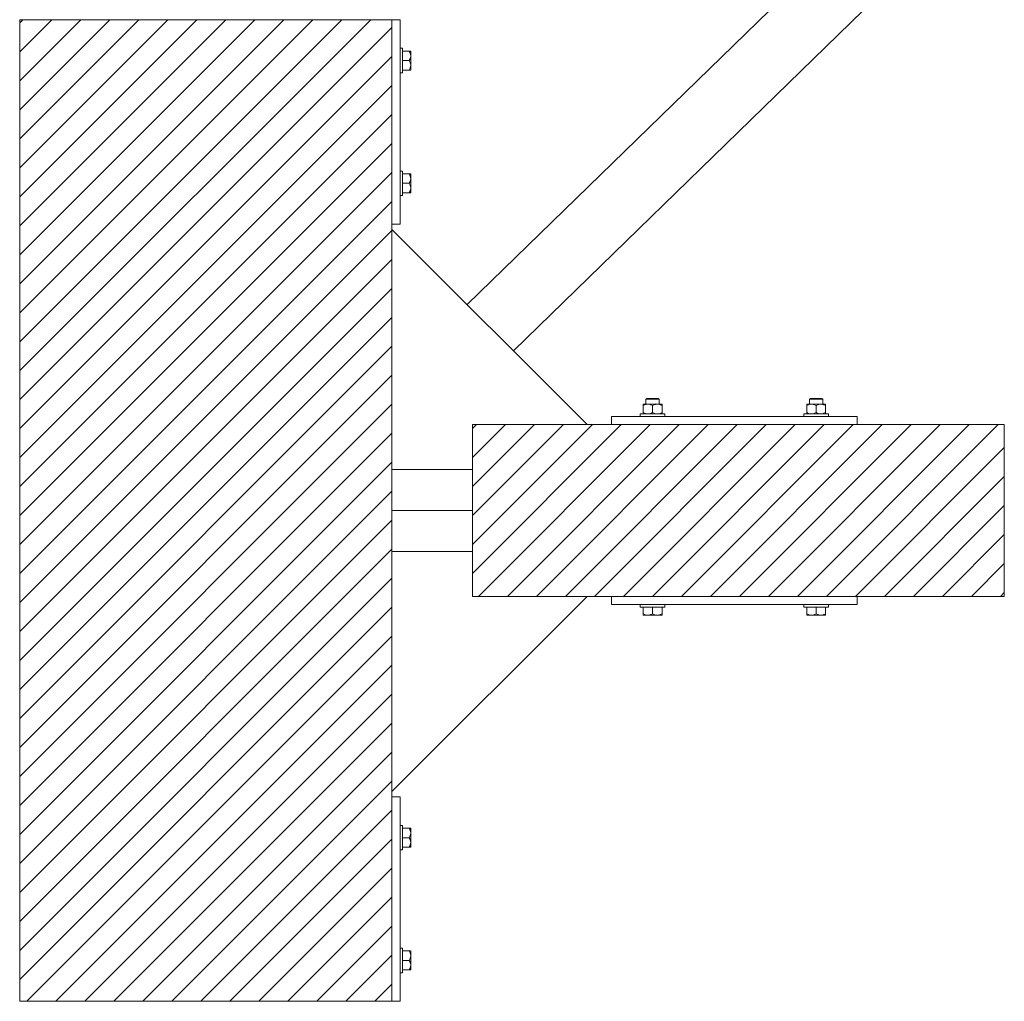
# Model space of a CAD drawing. Header units: millimetres. Extents: x 53746 to 116821, y -810352 to -765802.
# Tile 143 of 256: x 74002 to 75206, y -777202 to -776002. Entities that reach past the tile are written whole.
import ezdxf

# ---------------------------------------------------------------- set-up
doc = ezdxf.new("R2010")
doc.units = ezdxf.units.MM
doc.header["$MEASUREMENT"] = 0
for name, color, linetype, lineweight in [('Main Cradle Rails', 7, 'Continuous', 0), ('Side Cradle Blocks', 7, 'Continuous', 0), ('Side Cradle Stbd', 7, 'Continuous', 0)]:
    doc.layers.add(name, color=color, linetype=linetype, lineweight=lineweight)

# ---------------------------------------------------------------- blocks, each defined once
blk = doc.blocks.new('*U57')
at = {"linetype": 'Continuous', "lineweight": 0}
h = blk.add_hatch(dxfattribs=at)
h.set_pattern_fill('HATCH', color=30, style=0, pattern_type=2)
h.set_pattern_definition([(45, (-11091.560191, 11416.574461), (-17.71895608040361, 17.71895608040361), [])])
h.paths.add_polyline_path([(-10825.63512510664, 11130.74546686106), (-10825.63511628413, 11424.17921985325), (-10825.63511477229, 11474.4623253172), (-10825.63511326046, 11524.74543078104), (-10825.63510443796, 11818.17918377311), (-10825.63510424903, 11824.4623253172), (-10825.63509673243, 12074.4623253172), (-10832.20134374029, 12074.4623253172), (-10932.20134374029, 12074.4623253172), (-10956.64426368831, 12074.4623253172), (-10961.25765601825, 12074.4623253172), (-10968.70134621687, 12074.4623253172), (-10988.70134621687, 12074.4623253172), (-11118.70137063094, 12074.4623253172), (-11138.70137063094, 12074.4623253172), (-11174.63513281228, 12074.4623253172), (-11274.63513281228, 12074.4623253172), (-11280.63516889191, 12074.4623253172), (-11280.63516889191, 11824.4623253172), (-11280.63516889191, 11818.74539470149), (-11280.63516889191, 11524.74543078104), (-11280.63516889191, 11474.4623253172), (-11280.63516889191, 11424.17921985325), (-11280.63516889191, 11130.17925593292), (-11280.63516889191, 11124.4623253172), (-11280.63516889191, 10874.4623253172), (-11274.63513281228, 10874.4623253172), (-11174.63513281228, 10874.4623253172), (-11138.70137063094, 10874.4623253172), (-11118.70137063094, 10874.4623253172), (-10988.70134621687, 10874.4623253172), (-10968.70134621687, 10874.4623253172), (-10961.25765601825, 10874.4623253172), (-10956.64426368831, 10874.4623253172), (-10932.20134374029, 10874.4623253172), (-10832.20134374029, 10874.4623253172), (-10825.63513281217, 10874.4623253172), (-10825.63512529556, 11124.4623253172)])
h = blk.add_hatch(dxfattribs=at)
h.set_pattern_fill('HATCH', color=30, style=0, pattern_type=2)
h.set_pattern_definition([(45, (-10526.033546, 11464.233554), (-17.71895608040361, 17.71895608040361), [])])
h.paths.add_polyline_path([(-10557.05979100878, 11579.4623253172), (-10586.91827435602, 11579.4623253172), (-10727.05979100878, 11579.4623253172), (-10727.05979100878, 11524.74543078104), (-10727.05979100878, 11474.4623253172), (-10727.05979100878, 11424.17921985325), (-10727.05979100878, 11369.4623253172), (-10586.91827435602, 11369.4623253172), (-10557.05979100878, 11369.4623253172), (-10257.05979100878, 11369.4623253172), (-10077.05979100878, 11369.4623253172), (-10077.05979100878, 11374.4623253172), (-10077.05979100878, 11474.4623253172), (-10077.05979100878, 11574.4623253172), (-10077.05979100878, 11579.4623253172), (-10257.05979100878, 11579.4623253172)])
at = {"color": 30, "linetype": 'Continuous', "lineweight": 0, "flags": 128}
blk.add_lwpolyline([(-11280.63516889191, 10874.4623253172), (-11274.63513281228, 10874.4623253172), (-11174.63513281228, 10874.4623253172), (-11138.70137063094, 10874.4623253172), (-11118.70137063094, 10874.4623253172), (-10988.70134621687, 10874.4623253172), (-10968.70134621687, 10874.4623253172), (-10961.25765601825, 10874.4623253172), (-10956.64426368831, 10874.4623253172), (-10932.20134374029, 10874.4623253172), (-10832.20134374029, 10874.4623253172), (-10825.63513281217, 10874.4623253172), (-10825.63512529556, 11124.4623253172), (-10825.63512510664, 11130.74546686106), (-10825.63512510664, 11130.74546686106), (-10825.63511628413, 11424.17921985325), (-10825.63511477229, 11474.4623253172), (-10825.63511326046, 11524.74543078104), (-10825.63510443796, 11818.17918377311), (-10825.63510424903, 11824.4623253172), (-10825.63509673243, 12074.4623253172), (-10832.20134374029, 12074.4623253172), (-10932.20134374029, 12074.4623253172), (-10956.64426368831, 12074.4623253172), (-10961.25765601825, 12074.4623253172), (-10968.70134621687, 12074.4623253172), (-10988.70134621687, 12074.4623253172), (-11118.70137063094, 12074.4623253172), (-11138.70137063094, 12074.4623253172), (-11174.63513281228, 12074.4623253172), (-11274.63513281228, 12074.4623253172), (-11280.63516889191, 12074.4623253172)], dxfattribs=at)
blk.add_lwpolyline([(-10557.05979100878, 11579.4623253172), (-10586.91827435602, 11579.4623253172), (-10727.05979100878, 11579.4623253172), (-10727.05979100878, 11524.74543078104), (-10727.05979100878, 11474.4623253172), (-10727.05979100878, 11424.17921985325), (-10727.05979100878, 11369.4623253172), (-10586.91827435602, 11369.4623253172), (-10557.05979100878, 11369.4623253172), (-10257.05979100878, 11369.4623253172), (-10077.05979100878, 11369.4623253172), (-10077.05979100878, 11374.4623253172), (-10077.05979100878, 11474.4623253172), (-10077.05979100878, 11574.4623253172), (-10077.05979100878, 11579.4623253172), (-10257.05979100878, 11579.4623253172), (-10557.05979100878, 11579.4623253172)], close=True, dxfattribs=at)
at = {"layer": 'Side Cradle Blocks', "color": 7, "linetype": 'Continuous', "lineweight": 0}
for p, q in [((-11280.63513281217, 12074.4623253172), (-10825.63513281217, 12074.4623253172)), ((-11280.63513281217, 10874.4623253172), (-11280.63513281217, 12074.4623253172)), ((-10825.63513281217, 12074.4623253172), (-10825.63513281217, 10874.4623253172)), ((-10825.63509673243, 12074.4623253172), (-10815.63513281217, 12074.4623253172)), ((-10815.63513281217, 12074.4623253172), (-10815.63513281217, 11824.4623253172)), ((-10804.42704303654, 12036.04541509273), (-10812.63509673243, 12036.04541509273)), ((-10803.41827642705, 12036.04541509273), (-10804.42704303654, 12036.04541509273)), ((-10803.44365861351, 12033.90906638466), (-10804.42704303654, 12036.04541509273)), ((-10812.63513281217, 12018.7220738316), (-10812.63513281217, 12024.4623253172)), ((-10804.42704303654, 12024.4623253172), (-10812.63509210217, 12024.4623253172)), ((-10804.42704303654, 12024.4623253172), (-10803.38525810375, 12026.62036840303)), ((-10803.44365861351, 12022.32597660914), (-10804.42704303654, 12024.4623253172)), ((-10802.63549360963, 12035.46337878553), (-10802.63513330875, 12035.35529165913)), ((-10802.63549360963, 12035.13861319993), (-10802.63513289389, 12035.35509363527)), ((-10802.63513336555, 12033.31968444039), (-10802.63549360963, 12033.19649258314)), ((-10802.63549360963, 12027.52949262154), (-10802.63513292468, 12030.25302060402)), ((-10802.63513281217, 12030.25387020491), (-10802.63513281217, 12033.31987367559)), ((-10812.63509673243, 12012.87923554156), (-10804.42704303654, 12012.87923554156)), ((-10804.42704303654, 12012.87923554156), (-10803.38525810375, 12015.03727862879)), ((-10802.87592780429, 12012.87923554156), (-10802.63513281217, 12012.87923554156)), ((-10802.63513286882, 12018.67120820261), (-10802.63549360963, 12021.39515801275)), ((-10802.63513318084, 12013.56939735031), (-10802.63549360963, 12013.46127184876)), ((-10802.63513281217, 12018.67078042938), (-10802.63513281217, 12022.42705630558)), ((-10802.63513281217, 12012.87923554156), (-10802.63513281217, 12013.56950794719)), ((-10812.63513281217, 11880.20257680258), (-10812.63513281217, 11874.4623253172)), ((-10812.63509673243, 11886.04541509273), (-10804.42704303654, 11886.04541509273)), ((-10804.42704303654, 11886.04541509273), (-10803.38525810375, 11883.88737200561)), ((-10802.87592780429, 11886.04541509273), (-10802.63513281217, 11886.04541509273)), ((-10802.63549360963, 11885.46337878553), (-10802.63513318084, 11885.35525328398)), ((-10802.63549360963, 11877.52949262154), (-10802.63513286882, 11880.25344243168)), ((-10802.63513281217, 11886.04541509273), (-10802.63513281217, 11885.3551426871)), ((-10802.63513281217, 11880.25387020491), (-10802.63513281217, 11876.49759432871)), ((-10804.42704303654, 11874.4623253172), (-10812.63509210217, 11874.4623253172)), ((-10803.44365861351, 11876.59867402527), (-10804.42704303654, 11874.4623253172)), ((-10804.42704303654, 11874.4623253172), (-10803.38525810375, 11872.30428223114)), ((-10802.63513292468, 11868.67163003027), (-10802.63549360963, 11871.39515801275)), ((-10802.63513281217, 11868.67078042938), (-10802.63513281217, 11865.60477695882)), ((-10804.42704303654, 11862.87923554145), (-10812.63509673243, 11862.87923554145)), ((-10803.44365861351, 11865.01558424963), (-10804.42704303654, 11862.87923554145)), ((-10803.41827642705, 11862.87923554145), (-10804.42704303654, 11862.87923554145)), ((-10802.63549360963, 11865.72815805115), (-10802.63513336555, 11865.6049661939)), ((-10802.63513289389, 11863.56955699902), (-10802.63549360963, 11863.78603743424)), ((-10802.63549360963, 11863.46127184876), (-10802.63513330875, 11863.56935897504)), ((-10815.63513281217, 11824.4623253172), (-10825.63509673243, 11824.4623253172)), ((-10518.64288078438, 11604.42016776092), (-10518.64288078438, 11604.24541456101)), ((-10518.64288078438, 11602.62825753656), (-10516.50653207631, 11603.61164195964)), ((-10518.64288078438, 11602.62825753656), (-10518.64288078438, 11594.25423554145)), ((-10517.95275735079, 11604.42016726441), (-10518.06084447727, 11604.41980696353)), ((-10512.85133589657, 11604.42016776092), (-10515.91733936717, 11604.42016776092)), ((-10515.10814967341, 11604.41980696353), (-10515.05982708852, 11604.41983348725)), ((-10512.85133589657, 11604.42016776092), (-10509.09506002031, 11604.42016776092)), ((-10509.35980716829, 11603.73857928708), (-10511.37507369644, 11604.29540680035)), ((-10507.05979100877, 11602.62825753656), (-10504.92344230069, 11603.61164195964)), ((-10507.05979100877, 11594.25423554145), (-10507.05979100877, 11602.62825753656)), ((-10502.11004354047, 11611.4623253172), (-10504.38100698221, 11611.4623253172)), ((-10501.40293675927, 11610.4623253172), (-10503.99832354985, 11610.4623253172)), ((-10501.26824612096, 11604.42016776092), (-10498.20224265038, 11604.42016776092)), ((-10497.7767173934, 11603.73857928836), (-10499.79198392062, 11604.29540680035)), ((-10499.01143234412, 11604.41980696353), (-10499.05975492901, 11604.41983348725)), ((-10496.05873754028, 11604.41980696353), (-10496.16686304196, 11604.42016739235)), ((-10495.47670123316, 11603.63702414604), (-10495.47670123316, 11603.67535642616)), ((-10495.47670123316, 11603.63702414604), (-10495.47670123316, 11602.62825753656)), ((-10495.47670123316, 11594.25423554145), (-10495.47670123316, 11602.62825753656)), ((-10318.64288078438, 11603.63702414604), (-10318.64288078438, 11603.67535642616)), ((-10318.64288078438, 11602.62825753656), (-10318.64288078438, 11603.63702414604)), ((-10318.64288078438, 11594.25423554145), (-10318.64288078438, 11602.62825753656)), ((-10318.06084447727, 11604.41980696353), (-10317.95271897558, 11604.42016739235)), ((-10316.34286462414, 11603.73857928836), (-10314.32759809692, 11604.29540680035)), ((-10312.85133589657, 11604.42016776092), (-10315.91733936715, 11604.42016776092)), ((-10315.05982708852, 11604.41983348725), (-10315.10814967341, 11604.41980696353)), ((-10312.71664525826, 11610.4623253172), (-10310.1212584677, 11610.4623253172)), ((-10312.00953847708, 11611.4623253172), (-10309.73857503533, 11611.4623253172)), ((-10307.05979100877, 11602.62825753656), (-10309.19613971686, 11603.61164195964)), ((-10307.05979100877, 11594.25423554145), (-10307.05979100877, 11602.62825753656)), ((-10301.26824612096, 11604.42016776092), (-10305.02452199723, 11604.42016776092)), ((-10304.75977484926, 11603.73857928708), (-10302.74450832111, 11604.29540680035)), ((-10301.26824612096, 11604.42016776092), (-10298.20224265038, 11604.42016776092)), ((-10299.05975492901, 11604.41983348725), (-10299.01143234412, 11604.41980696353)), ((-10295.47670123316, 11602.62825753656), (-10297.61304994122, 11603.61164195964)), ((-10296.05873754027, 11604.41980696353), (-10296.16682466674, 11604.42016726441)), ((-10295.47670123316, 11604.42016776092), (-10295.47670123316, 11604.24541456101)), ((-10295.47670123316, 11602.62825753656), (-10295.47670123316, 11594.25423554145)), ((-10518.64288078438, 11593.24546893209), (-10518.64288078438, 11594.25423554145)), ((-10517.96343198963, 11592.46236139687), (-10518.06084447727, 11592.4626861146)), ((-10515.10814967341, 11592.4626861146), (-10515.05982708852, 11592.46265959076)), ((-10514.80927257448, 11592.68090167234), (-10512.85165908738, 11592.46236139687)), ((-10509.21783409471, 11593.21245060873), (-10507.05979100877, 11594.25423554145)), ((-10503.22618279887, 11592.68090167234), (-10501.26856931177, 11592.46236139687)), ((-10499.05975492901, 11592.46265959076), (-10499.01143234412, 11592.4626861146)), ((-10497.63474432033, 11593.21245060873), (-10495.47670123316, 11594.25423554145)), ((-10496.05873754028, 11592.4626861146), (-10496.15615002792, 11592.46236139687)), ((-10495.47670123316, 11592.70312030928), (-10495.47670123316, 11592.46236139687)), ((-10316.48483769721, 11593.21245060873), (-10318.64288078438, 11594.25423554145)), ((-10318.64288078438, 11592.70312030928), (-10318.64288078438, 11592.46236139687)), ((-10318.06084447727, 11592.4626861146), (-10317.96343198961, 11592.46236139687)), ((-10315.10814967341, 11592.4626861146), (-10315.05982708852, 11592.46265959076)), ((-10310.89339921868, 11592.68090167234), (-10312.85101270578, 11592.46236139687)), ((-10304.90174792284, 11593.21245060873), (-10307.05979100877, 11594.25423554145)), ((-10299.31030944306, 11592.68090167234), (-10301.26792293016, 11592.46236139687)), ((-10299.05975492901, 11592.46265959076), (-10299.01143234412, 11592.4626861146)), ((-10296.05873754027, 11592.4626861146), (-10296.15615002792, 11592.46236139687)), ((-10295.47670123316, 11593.24546893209), (-10295.47670123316, 11594.25423554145)), ((-10727.05979100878, 11369.4623253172), (-10727.05979100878, 11579.4623253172)), ((-10727.05979100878, 11579.4623253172), (-10077.05979100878, 11579.4623253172)), ((-10557.05979100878, 11579.46236139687), (-10557.05979100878, 11589.4623253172)), ((-10557.05979100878, 11589.4623253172), (-10257.05979100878, 11589.4623253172)), ((-10257.05979100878, 11589.4623253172), (-10257.05979100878, 11579.46236139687)), ((-10077.05979100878, 11579.4623253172), (-10077.05979100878, 11369.4623253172)), ((-10077.05979100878, 11369.4623253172), (-10727.05979100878, 11369.4623253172)), ((-10557.05979100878, 11369.4622892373), (-10557.05979100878, 11359.4623253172)), ((-10257.05979100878, 11359.4623253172), (-10257.05979100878, 11369.4622892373)), ((-10557.05979100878, 11359.4623253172), (-10257.05979100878, 11359.4623253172)), ((-10518.64288078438, 11348.25423554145), (-10518.64288078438, 11356.4622892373)), ((-10501.31953952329, 11356.4623253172), (-10507.05979100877, 11356.4623253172)), ((-10507.05979100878, 11348.25423554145), (-10507.05979100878, 11356.46228460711)), ((-10495.47670123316, 11356.4622892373), (-10495.47670123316, 11348.25423554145)), ((-10318.64288078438, 11356.4622892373), (-10318.64288078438, 11348.25423554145)), ((-10312.80004249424, 11356.4623253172), (-10307.05979100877, 11356.4623253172)), ((-10307.05979100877, 11348.25423554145), (-10307.05979100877, 11356.46228460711)), ((-10295.47670123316, 11348.25423554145), (-10295.47670123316, 11356.4622892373)), ((-10518.64288078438, 11347.24546893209), (-10518.64288078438, 11348.25423554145)), ((-10516.50653207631, 11347.27085111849), (-10518.64288078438, 11348.25423554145)), ((-10518.06084447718, 11346.4626861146), (-10517.95275735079, 11346.46232581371)), ((-10517.95255932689, 11346.46232539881), (-10517.73607889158, 11346.4626861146)), ((-10512.85133589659, 11346.4623253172), (-10515.91733936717, 11346.4623253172)), ((-10515.79395827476, 11346.4626861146), (-10515.91715013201, 11346.46232587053)), ((-10512.85048629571, 11346.46232542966), (-10510.12695831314, 11346.4626861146)), ((-10507.05979100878, 11348.25423554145), (-10509.21783409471, 11347.21245060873)), ((-10504.92344230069, 11347.27085111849), (-10507.05979100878, 11348.25423554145)), ((-10501.26824612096, 11346.4623253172), (-10505.02452199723, 11346.4623253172)), ((-10503.9926237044, 11346.4626861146), (-10501.26867389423, 11346.46232537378)), ((-10495.47670123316, 11348.25423554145), (-10497.63474432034, 11347.21245060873)), ((-10495.47670123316, 11346.4623253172), (-10496.16697363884, 11346.4623253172)), ((-10496.05873754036, 11346.4626861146), (-10496.16686304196, 11346.46232568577)), ((-10495.47670123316, 11346.70312030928), (-10495.47670123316, 11346.4623253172)), ((-10318.64288078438, 11348.25423554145), (-10316.48483769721, 11347.21245060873)), ((-10318.64288078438, 11346.70312030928), (-10318.64288078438, 11346.4623253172)), ((-10318.64288078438, 11346.4623253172), (-10317.95260837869, 11346.4623253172)), ((-10317.95271897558, 11346.46232568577), (-10318.06084447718, 11346.4626861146)), ((-10312.85133589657, 11346.4623253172), (-10309.09506002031, 11346.4623253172)), ((-10312.85090812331, 11346.46232537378), (-10310.12695831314, 11346.4626861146)), ((-10309.19613971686, 11347.27085111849), (-10307.05979100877, 11348.25423554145)), ((-10307.05979100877, 11348.25423554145), (-10304.90174792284, 11347.21245060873)), ((-10303.9926237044, 11346.4626861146), (-10301.26909572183, 11346.46232542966)), ((-10301.26824612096, 11346.4623253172), (-10298.20224265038, 11346.4623253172)), ((-10298.20243188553, 11346.46232587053), (-10298.32562374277, 11346.4626861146)), ((-10297.61304994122, 11347.27085111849), (-10295.47670123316, 11348.25423554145)), ((-10296.38350312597, 11346.4626861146), (-10296.16702269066, 11346.46232539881)), ((-10296.05873754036, 11346.4626861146), (-10296.16682466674, 11346.46232581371)), ((-10295.47670123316, 11347.24546893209), (-10295.47670123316, 11348.25423554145)), ((-10815.63513281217, 11124.4623253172), (-10825.63509673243, 11124.4623253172)), ((-10815.63513281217, 10874.4623253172), (-10815.63513281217, 11124.4623253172)), ((-10804.42704303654, 11086.04541509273), (-10812.63509673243, 11086.04541509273)), ((-10803.41827642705, 11086.04541509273), (-10804.42704303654, 11086.04541509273)), ((-10803.44365861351, 11083.90906638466), (-10804.42704303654, 11086.04541509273)), ((-10802.63549360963, 11085.46337878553), (-10802.63513330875, 11085.35529165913)), ((-10802.63549360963, 11085.13861319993), (-10802.63513289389, 11085.35509363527)), ((-10812.63513281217, 11068.7220738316), (-10812.63513281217, 11074.4623253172)), ((-10804.42704303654, 11074.4623253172), (-10812.63509210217, 11074.4623253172)), ((-10804.42704303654, 11074.4623253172), (-10803.38525810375, 11076.62036840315)), ((-10803.44365861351, 11072.32597660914), (-10804.42704303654, 11074.4623253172)), ((-10802.63513336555, 11083.31968444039), (-10802.63549360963, 11083.19649258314)), ((-10802.63549360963, 11077.52949262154), (-10802.63513292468, 11080.25302060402)), ((-10802.63513281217, 11080.25387020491), (-10802.63513281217, 11083.31987367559)), ((-10812.63509673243, 11062.87923554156), (-10804.42704303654, 11062.87923554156)), ((-10804.42704303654, 11062.87923554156), (-10803.38525810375, 11065.03727862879)), ((-10802.87592780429, 11062.87923554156), (-10802.63513281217, 11062.87923554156)), ((-10802.63513286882, 11068.67120820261), (-10802.63549360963, 11071.39515801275)), ((-10802.63513318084, 11063.56939735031), (-10802.63549360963, 11063.46127184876)), ((-10802.63513281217, 11068.67078042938), (-10802.63513281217, 11072.42705630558)), ((-10802.63513281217, 11062.87923554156), (-10802.63513281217, 11063.56950794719)), ((-10812.63513281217, 10930.20257680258), (-10812.63513281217, 10924.4623253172)), ((-10812.63509673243, 10936.04541509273), (-10804.42704303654, 10936.04541509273)), ((-10804.42704303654, 10936.04541509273), (-10803.38525810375, 10933.88737200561)), ((-10802.87592780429, 10936.04541509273), (-10802.63513281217, 10936.04541509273)), ((-10802.63549360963, 10935.46337878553), (-10802.63513318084, 10935.35525328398)), ((-10802.63549360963, 10927.52949262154), (-10802.63513286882, 10930.25344243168)), ((-10802.63513281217, 10936.04541509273), (-10802.63513281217, 10935.3551426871)), ((-10802.63513281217, 10930.25387020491), (-10802.63513281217, 10926.49759432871)), ((-10804.42704303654, 10924.4623253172), (-10812.63509210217, 10924.4623253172)), ((-10803.44365861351, 10926.59867402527), (-10804.42704303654, 10924.4623253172)), ((-10804.42704303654, 10924.4623253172), (-10803.38525810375, 10922.30428223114)), ((-10802.63513292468, 10918.67163003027), (-10802.63549360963, 10921.39515801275)), ((-10802.63513281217, 10918.67078042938), (-10802.63513281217, 10915.60477695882)), ((-10804.42704303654, 10912.87923554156), (-10812.63509673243, 10912.87923554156)), ((-10803.44365861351, 10915.01558424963), (-10804.42704303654, 10912.87923554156)), ((-10803.41827642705, 10912.87923554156), (-10804.42704303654, 10912.87923554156)), ((-10802.63549360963, 10915.72815805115), (-10802.63513336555, 10915.6049661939)), ((-10802.63513289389, 10913.56955699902), (-10802.63549360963, 10913.78603743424)), ((-10802.63549360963, 10913.46127184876), (-10802.63513330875, 10913.56935897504)), ((-10825.63513281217, 10874.4623253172), (-11280.63513281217, 10874.4623253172)), ((-10825.63509673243, 10874.4623253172), (-10815.63513281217, 10874.4623253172))]:
    blk.add_line(p, q, dxfattribs=at)
at = {"layer": 'Side Cradle Blocks', "color": 7, "linetype": 'Continuous', "lineweight": 0, "flags": 128}
for points in [[(-10815.63509673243, 12039.4623253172), (-10812.63513281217, 12039.4623253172), (-10812.63513281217, 12038.32051830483), (-10812.63513281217, 12035.06892703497), (-10812.63513281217, 12030.20257680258), (-10812.63513281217, 12024.4623253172)], [(-10802.63513281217, 12033.31987367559), (-10802.63513281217, 12035.3551426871), (-10802.63513281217, 12036.04541509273), (-10802.80988601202, 12036.04541509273), (-10803.38206449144, 12036.04541509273), (-10803.41827642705, 12036.04541509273)], [(-10803.38525810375, 12026.62036840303), (-10803.31672128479, 12026.76234147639), (-10802.75989377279, 12028.77760800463), (-10802.66676259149, 12029.51204395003), (-10802.63513281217, 12030.25387020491), (-10802.85370916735, 12032.21180688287), (-10803.14196831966, 12033.25366077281), (-10803.44365861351, 12033.90906638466)], [(-10802.63513281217, 12022.42705630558), (-10802.63513281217, 12026.49759432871), (-10802.63513281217, 12030.25387020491)], [(-10812.63513281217, 12018.7220738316), (-10812.63513281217, 12013.85572359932), (-10812.63513281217, 12010.60413232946), (-10812.63513281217, 12009.4623253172), (-10815.63509673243, 12009.4623253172)], [(-10804.42704303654, 12012.87923554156), (-10803.41827642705, 12012.87923554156), (-10803.37994414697, 12012.87923554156), (-10802.87592780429, 12012.87923554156)], [(-10803.38525810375, 12015.03727862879), (-10803.31672128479, 12015.17925170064), (-10802.75989377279, 12017.19451822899), (-10802.66676259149, 12017.92895417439), (-10802.63513281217, 12018.67078042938), (-10802.85370916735, 12020.62871710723), (-10803.14196831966, 12021.67057099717), (-10803.44365861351, 12022.32597660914)], [(-10802.63513281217, 12013.56950794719), (-10802.63513281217, 12015.60477695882), (-10802.63513281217, 12018.67078042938), (-10802.6351328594, 12018.67113712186)], [(-10815.63509673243, 11889.4623253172), (-10812.63513281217, 11889.4623253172), (-10812.63513281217, 11888.32051830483), (-10812.63513281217, 11885.06892703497), (-10812.63513281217, 11880.20257680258)], [(-10802.87592780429, 11886.04541509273), (-10803.37994414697, 11886.04541509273), (-10803.41827642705, 11886.04541509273), (-10804.42704303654, 11886.04541509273)], [(-10803.44365861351, 11876.59867402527), (-10803.14196831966, 11877.254079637), (-10802.85370916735, 11878.29593352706), (-10802.63513281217, 11880.25387020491), (-10802.66676259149, 11880.9956964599), (-10802.75989377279, 11881.7301324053), (-10803.31672128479, 11883.74539893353), (-10803.38525810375, 11883.88737200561)], [(-10802.6351328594, 11880.25351351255), (-10802.63513281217, 11880.25387020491), (-10802.63513281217, 11883.31987367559), (-10802.63513281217, 11885.3551426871)], [(-10812.63513281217, 11874.4623253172), (-10812.63513281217, 11868.7220738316), (-10812.63513281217, 11863.85572359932), (-10812.63513281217, 11860.60413232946), (-10812.63513281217, 11859.4623253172), (-10815.63509673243, 11859.4623253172)], [(-10803.44365861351, 11865.01558424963), (-10803.14196831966, 11865.67098986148), (-10802.85370916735, 11866.71284375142), (-10802.63513281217, 11868.67078042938), (-10802.66676259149, 11869.41260668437), (-10802.75989377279, 11870.14704262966), (-10803.31672128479, 11872.16230915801), (-10803.38525810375, 11872.30428223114)], [(-10802.63513281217, 11868.67078042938), (-10802.63513281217, 11872.42705630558), (-10802.63513281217, 11876.49759432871)], [(-10803.41827642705, 11862.87923554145), (-10803.38206449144, 11862.87923554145), (-10802.80988601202, 11862.87923554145), (-10802.63513281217, 11862.87923554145), (-10802.63513281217, 11863.56950794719), (-10802.63513281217, 11865.60477695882)], [(-10518.64288078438, 11604.42016776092), (-10517.95260837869, 11604.42016776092), (-10515.91733936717, 11604.42016776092)], [(-10518.64288078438, 11602.62825753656), (-10518.64288078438, 11603.63702414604), (-10518.64288078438, 11603.67323608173), (-10518.64288078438, 11604.24541456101)], [(-10516.50653207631, 11603.61164195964), (-10515.85112646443, 11603.91333225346), (-10514.80927257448, 11604.20159140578), (-10512.85133589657, 11604.42016776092), (-10512.10950964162, 11604.38853798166), (-10511.37507369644, 11604.29540680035)], [(-10515.05979100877, 11604.42020384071), (-10515.05979100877, 11610.4623253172), (-10514.05979100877, 11611.4623253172), (-10513.52694773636, 11611.4623253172), (-10512.00953847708, 11611.4623253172), (-10509.73857503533, 11611.4623253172), (-10507.05979100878, 11611.4623253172), (-10504.38100698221, 11611.4623253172)], [(-10515.05979100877, 11610.4623253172), (-10514.45082726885, 11610.4623253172), (-10512.71664525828, 11610.4623253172), (-10510.1212584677, 11610.4623253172), (-10507.05979100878, 11610.4623253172), (-10503.99832354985, 11610.4623253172)], [(-10509.35980716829, 11603.73857928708), (-10509.21783409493, 11603.670042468), (-10507.05979100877, 11602.62825753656)], [(-10501.26824612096, 11604.42016776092), (-10505.02452199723, 11604.42016776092), (-10509.09506002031, 11604.42016776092)], [(-10504.92344230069, 11603.61164195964), (-10504.26803668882, 11603.91333225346), (-10503.22618279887, 11604.20159140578), (-10501.26824612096, 11604.42016776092), (-10500.52641986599, 11604.38853798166), (-10499.79198392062, 11604.29540680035)], [(-10502.11004354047, 11611.4623253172), (-10500.59263428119, 11611.4623253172), (-10500.05979100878, 11611.4623253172), (-10499.05979100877, 11610.4623253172), (-10499.05979100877, 11604.42020384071)], [(-10501.40293675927, 11610.4623253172), (-10499.66875474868, 11610.4623253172), (-10499.05979100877, 11610.4623253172)], [(-10498.20224265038, 11604.42016776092), (-10496.16697363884, 11604.42016776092), (-10495.47670123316, 11604.42016776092), (-10495.47670123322, 11604.17937276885), (-10495.47670123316, 11603.67535642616)], [(-10497.7767173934, 11603.73857928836), (-10497.63474432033, 11603.6700424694), (-10495.47670123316, 11602.62825753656)], [(-10318.64288078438, 11603.67535642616), (-10318.64288078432, 11604.17937276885), (-10318.64288078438, 11604.42016776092), (-10317.95260837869, 11604.42016776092), (-10315.91733936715, 11604.42016776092)], [(-10318.64288078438, 11602.62825753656), (-10316.48483769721, 11603.6700424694), (-10316.34286462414, 11603.73857928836)], [(-10315.05979100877, 11604.42020384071), (-10315.05979100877, 11610.4623253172), (-10314.05979100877, 11611.4623253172), (-10313.52694773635, 11611.4623253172), (-10312.00953847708, 11611.4623253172)], [(-10315.05979100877, 11610.4623253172), (-10314.45082726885, 11610.4623253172), (-10312.71664525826, 11610.4623253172)], [(-10314.32759809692, 11604.29540680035), (-10313.59316215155, 11604.38853798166), (-10312.85133589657, 11604.42016776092), (-10310.89339921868, 11604.20159140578), (-10309.85154532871, 11603.91333225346), (-10309.19613971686, 11603.61164195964)], [(-10305.02452199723, 11604.42016776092), (-10309.09506002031, 11604.42016776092), (-10312.85133589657, 11604.42016776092)], [(-10310.1212584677, 11610.4623253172), (-10307.05979100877, 11610.4623253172), (-10303.99832354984, 11610.4623253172), (-10301.40293675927, 11610.4623253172), (-10299.66875474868, 11610.4623253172), (-10299.05979100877, 11610.4623253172)], [(-10309.73857503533, 11611.4623253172), (-10307.05979100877, 11611.4623253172), (-10304.38100698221, 11611.4623253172), (-10302.11004354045, 11611.4623253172), (-10300.59263428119, 11611.4623253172), (-10300.05979100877, 11611.4623253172), (-10299.05979100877, 11610.4623253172), (-10299.05979100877, 11604.42020384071)], [(-10307.05979100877, 11602.62825753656), (-10304.9017479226, 11603.670042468), (-10304.75977484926, 11603.73857928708)], [(-10302.74450832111, 11604.29540680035), (-10302.01007237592, 11604.38853798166), (-10301.26824612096, 11604.42016776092), (-10299.31030944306, 11604.20159140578), (-10298.2684555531, 11603.91333225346), (-10297.61304994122, 11603.61164195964)], [(-10298.20224265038, 11604.42016776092), (-10296.16697363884, 11604.42016776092), (-10295.47670123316, 11604.42016776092)], [(-10295.47670123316, 11604.24541456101), (-10295.47670123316, 11603.67323608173), (-10295.47670123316, 11603.63702414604), (-10295.47670123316, 11602.62825753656)], [(-10522.05979100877, 11589.46236139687), (-10522.05979100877, 11592.4623253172), (-10520.91798399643, 11592.4623253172), (-10517.66639272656, 11592.4623253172), (-10512.80004249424, 11592.4623253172), (-10507.05979100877, 11592.4623253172), (-10501.31953952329, 11592.4623253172), (-10496.45318929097, 11592.4623253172), (-10493.2015980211, 11592.4623253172), (-10492.05979100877, 11592.4623253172), (-10492.05979100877, 11589.46236139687)], [(-10514.80927257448, 11592.68090167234), (-10515.85112646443, 11592.96916082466), (-10516.50653207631, 11593.27085111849), (-10518.64288078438, 11594.25423554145)], [(-10518.64288078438, 11593.24546893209), (-10518.64288078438, 11593.2092569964), (-10518.64288078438, 11592.637078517), (-10518.64288078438, 11592.46236139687)], [(-10509.21783409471, 11593.21245060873), (-10509.35980716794, 11593.14391378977), (-10511.37507369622, 11592.58708627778), (-10512.10950964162, 11592.49395509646), (-10512.85048970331, 11592.46236139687)], [(-10503.22618279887, 11592.68090167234), (-10504.26803668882, 11592.96916082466), (-10504.92344230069, 11593.27085111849), (-10507.05979100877, 11594.25423554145)], [(-10497.63474432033, 11593.21245060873), (-10497.77671739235, 11593.14391378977), (-10499.79198392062, 11592.58708627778), (-10500.52641986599, 11592.49395509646), (-10501.26739992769, 11592.46236139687)], [(-10495.47670123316, 11592.70312030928), (-10495.47670123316, 11593.20713665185), (-10495.47670123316, 11593.24546893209), (-10495.47670123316, 11594.25423554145)], [(-10322.05979100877, 11589.46236139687), (-10322.05979100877, 11592.4623253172), (-10320.91798399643, 11592.4623253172), (-10317.66639272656, 11592.4623253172), (-10312.80004249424, 11592.4623253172), (-10307.05979100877, 11592.4623253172), (-10301.31953952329, 11592.4623253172), (-10296.45318929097, 11592.4623253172), (-10293.2015980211, 11592.4623253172), (-10292.05979100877, 11592.4623253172), (-10292.05979100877, 11589.46236139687)], [(-10318.64288078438, 11594.25423554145), (-10318.64288078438, 11593.24546893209), (-10318.64288078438, 11593.20713665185), (-10318.64288078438, 11592.70312030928)], [(-10312.85218208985, 11592.46236139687), (-10313.59316215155, 11592.49395509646), (-10314.32759809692, 11592.58708627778), (-10316.3428646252, 11593.14391378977), (-10316.48483769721, 11593.21245060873)], [(-10307.05979100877, 11594.25423554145), (-10309.19613971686, 11593.27085111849), (-10309.85154532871, 11592.96916082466), (-10310.89339921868, 11592.68090167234)], [(-10301.26909231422, 11592.46236139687), (-10302.01007237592, 11592.49395509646), (-10302.74450832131, 11592.58708627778), (-10304.75977484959, 11593.14391378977), (-10304.90174792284, 11593.21245060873)], [(-10295.47670123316, 11594.25423554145), (-10297.61304994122, 11593.27085111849), (-10298.2684555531, 11592.96916082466), (-10299.31030944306, 11592.68090167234)], [(-10295.47670123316, 11592.46236139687), (-10295.47670123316, 11592.637078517), (-10295.47670123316, 11593.2092569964), (-10295.47670123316, 11593.24546893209)], [(-10507.05979100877, 11356.4623253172), (-10512.80004249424, 11356.4623253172), (-10517.66639272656, 11356.4623253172), (-10520.91798399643, 11356.4623253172), (-10522.05979100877, 11356.4623253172), (-10522.05979100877, 11359.4622892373)], [(-10492.05979100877, 11359.4622892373), (-10492.05979100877, 11356.4623253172), (-10493.2015980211, 11356.4623253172), (-10496.45318929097, 11356.4623253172), (-10501.31953952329, 11356.4623253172)], [(-10312.80004249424, 11356.4623253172), (-10317.66639272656, 11356.4623253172), (-10320.91798399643, 11356.4623253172), (-10322.05979100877, 11356.4623253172), (-10322.05979100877, 11359.4622892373)], [(-10292.05979100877, 11359.4622892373), (-10292.05979100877, 11356.4623253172), (-10293.2015980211, 11356.4623253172), (-10296.45318929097, 11356.4623253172), (-10301.31953952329, 11356.4623253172), (-10307.05979100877, 11356.4623253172)], [(-10518.64288078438, 11347.24546893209), (-10518.64288078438, 11347.2092569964), (-10518.64288078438, 11346.637078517), (-10518.64288078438, 11346.4623253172), (-10517.95260837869, 11346.4623253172), (-10515.91733936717, 11346.4623253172)], [(-10516.50653207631, 11347.27085111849), (-10515.85112646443, 11346.96916082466), (-10514.80927257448, 11346.68090167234), (-10512.85133589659, 11346.4623253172), (-10512.10950964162, 11346.49395509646), (-10511.37507369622, 11346.58708627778), (-10509.35980716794, 11347.14391378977), (-10509.21783409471, 11347.21245060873)], [(-10512.85133589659, 11346.4623253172), (-10509.09506002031, 11346.4623253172), (-10505.02452199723, 11346.4623253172)], [(-10504.92344230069, 11347.27085111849), (-10504.26803668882, 11346.96916082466), (-10503.22618279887, 11346.68090167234), (-10501.26824612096, 11346.4623253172), (-10500.52641986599, 11346.49395509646), (-10499.79198392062, 11346.58708627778), (-10497.77671739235, 11347.14391378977), (-10497.63474432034, 11347.21245060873)], [(-10501.26860281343, 11346.46232536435), (-10501.26824612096, 11346.4623253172), (-10498.20224265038, 11346.4623253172), (-10496.16697363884, 11346.4623253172)], [(-10495.47670123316, 11346.70312030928), (-10495.47670123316, 11347.20713665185), (-10495.47670123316, 11347.24546893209), (-10495.47670123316, 11348.25423554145)], [(-10318.64288078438, 11348.25423554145), (-10318.64288078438, 11347.24546893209), (-10318.64288078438, 11347.20713665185), (-10318.64288078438, 11346.70312030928)], [(-10317.95260837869, 11346.4623253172), (-10315.91733936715, 11346.4623253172), (-10312.85133589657, 11346.4623253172), (-10312.8509792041, 11346.46232536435)], [(-10316.48483769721, 11347.21245060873), (-10316.3428646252, 11347.14391378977), (-10314.32759809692, 11346.58708627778), (-10313.59316215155, 11346.49395509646), (-10312.85133589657, 11346.4623253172), (-10310.89339921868, 11346.68090167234), (-10309.85154532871, 11346.96916082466), (-10309.19613971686, 11347.27085111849)], [(-10309.09506002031, 11346.4623253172), (-10305.02452199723, 11346.4623253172), (-10301.26824612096, 11346.4623253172)], [(-10304.90174792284, 11347.21245060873), (-10304.75977484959, 11347.14391378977), (-10302.74450832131, 11346.58708627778), (-10302.01007237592, 11346.49395509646), (-10301.26824612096, 11346.4623253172), (-10299.31030944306, 11346.68090167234), (-10298.2684555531, 11346.96916082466), (-10297.61304994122, 11347.27085111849)], [(-10298.20224265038, 11346.4623253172), (-10296.16697363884, 11346.4623253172), (-10295.47670123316, 11346.4623253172), (-10295.47670123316, 11346.637078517), (-10295.47670123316, 11347.2092569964), (-10295.47670123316, 11347.24546893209)], [(-10815.63509673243, 11089.4623253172), (-10812.63513281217, 11089.4623253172), (-10812.63513281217, 11088.32051830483), (-10812.63513281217, 11085.06892703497), (-10812.63513281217, 11080.20257680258), (-10812.63513281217, 11074.4623253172)], [(-10802.63513281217, 11083.31987367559), (-10802.63513281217, 11085.3551426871), (-10802.63513281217, 11086.04541509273), (-10802.80988601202, 11086.04541509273), (-10803.38206449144, 11086.04541509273), (-10803.41827642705, 11086.04541509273)], [(-10803.38525810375, 11076.62036840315), (-10803.31672128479, 11076.76234147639), (-10802.75989377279, 11078.77760800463), (-10802.66676259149, 11079.51204395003), (-10802.63513281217, 11080.25387020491), (-10802.85370916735, 11082.21180688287), (-10803.14196831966, 11083.25366077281), (-10803.44365861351, 11083.90906638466)], [(-10802.63513281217, 11072.42705630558), (-10802.63513281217, 11076.49759432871), (-10802.63513281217, 11080.25387020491)], [(-10812.63513281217, 11068.7220738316), (-10812.63513281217, 11063.85572359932), (-10812.63513281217, 11060.60413232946), (-10812.63513281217, 11059.4623253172), (-10815.63509673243, 11059.4623253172)], [(-10804.42704303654, 11062.87923554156), (-10803.41827642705, 11062.87923554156), (-10803.37994414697, 11062.87923554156), (-10802.87592780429, 11062.87923554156)], [(-10803.38525810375, 11065.03727862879), (-10803.31672128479, 11065.17925170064), (-10802.75989377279, 11067.19451822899), (-10802.66676259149, 11067.92895417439), (-10802.63513281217, 11068.67078042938), (-10802.85370916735, 11070.62871710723), (-10803.14196831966, 11071.67057099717), (-10803.44365861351, 11072.32597660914)], [(-10802.63513281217, 11063.56950794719), (-10802.63513281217, 11065.60477695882), (-10802.63513281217, 11068.67078042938), (-10802.6351328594, 11068.67113712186)], [(-10815.63509673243, 10939.4623253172), (-10812.63513281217, 10939.4623253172), (-10812.63513281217, 10938.32051830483), (-10812.63513281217, 10935.06892703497), (-10812.63513281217, 10930.20257680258)], [(-10802.87592780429, 10936.04541509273), (-10803.37994414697, 10936.04541509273), (-10803.41827642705, 10936.04541509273), (-10804.42704303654, 10936.04541509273)], [(-10803.44365861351, 10926.59867402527), (-10803.14196831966, 10927.254079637), (-10802.85370916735, 10928.29593352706), (-10802.63513281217, 10930.25387020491), (-10802.66676259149, 10930.9956964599), (-10802.75989377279, 10931.7301324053), (-10803.31672128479, 10933.74539893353), (-10803.38525810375, 10933.88737200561)], [(-10802.6351328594, 10930.25351351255), (-10802.63513281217, 10930.25387020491), (-10802.63513281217, 10933.31987367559), (-10802.63513281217, 10935.3551426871)], [(-10812.63513281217, 10924.4623253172), (-10812.63513281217, 10918.7220738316), (-10812.63513281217, 10913.85572359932), (-10812.63513281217, 10910.60413232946), (-10812.63513281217, 10909.4623253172), (-10815.63509673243, 10909.4623253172)], [(-10803.44365861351, 10915.01558424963), (-10803.14196831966, 10915.67098986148), (-10802.85370916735, 10916.71284375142), (-10802.63513281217, 10918.67078042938), (-10802.66676259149, 10919.41260668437), (-10802.75989377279, 10920.14704262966), (-10803.31672128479, 10922.16230915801), (-10803.38525810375, 10922.30428223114)], [(-10802.63513281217, 10918.67078042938), (-10802.63513281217, 10922.42705630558), (-10802.63513281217, 10926.49759432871)], [(-10803.41827642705, 10912.87923554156), (-10803.38206449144, 10912.87923554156), (-10802.80988601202, 10912.87923554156), (-10802.63513281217, 10912.87923554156), (-10802.63513281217, 10913.56950794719), (-10802.63513281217, 10915.60477695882)]]:
    blk.add_lwpolyline(points, dxfattribs=at)
at = {"layer": 'Side Cradle Stbd', "color": 7, "linetype": 'Continuous', "lineweight": 0}
for p, q in [((-10733.69186055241, 11726.23599861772), (-8981.580849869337, 13431.40799134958)), ((-10677.11810463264, 11669.6622426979), (-8925.007093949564, 13374.83423542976)), ((-10825.63509673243, 11818.17918377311), (-10586.91827435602, 11579.46236139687)), ((-10727.05982708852, 11524.74543078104), (-10825.63509673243, 11524.74543078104)), ((-10825.63509673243, 11474.4623253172), (-10727.05982708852, 11474.4623253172)), ((-10727.05982708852, 11424.17921985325), (-10825.63509673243, 11424.17921985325)), ((-10825.63509673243, 11130.74546686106), (-10586.91827435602, 11369.4622892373))]:
    blk.add_line(p, q, dxfattribs=at)

msp = doc.modelspace()

# ---------------------------------------------------------------- block references
at = {"layer": 'Main Cradle Rails', "color": 7, "linetype": 'Continuous', "lineweight": 0}
msp.add_blockref('*U57', (85283.05, -788076.9500000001), dxfattribs=at)

doc.saveas('drawing.dxf')
